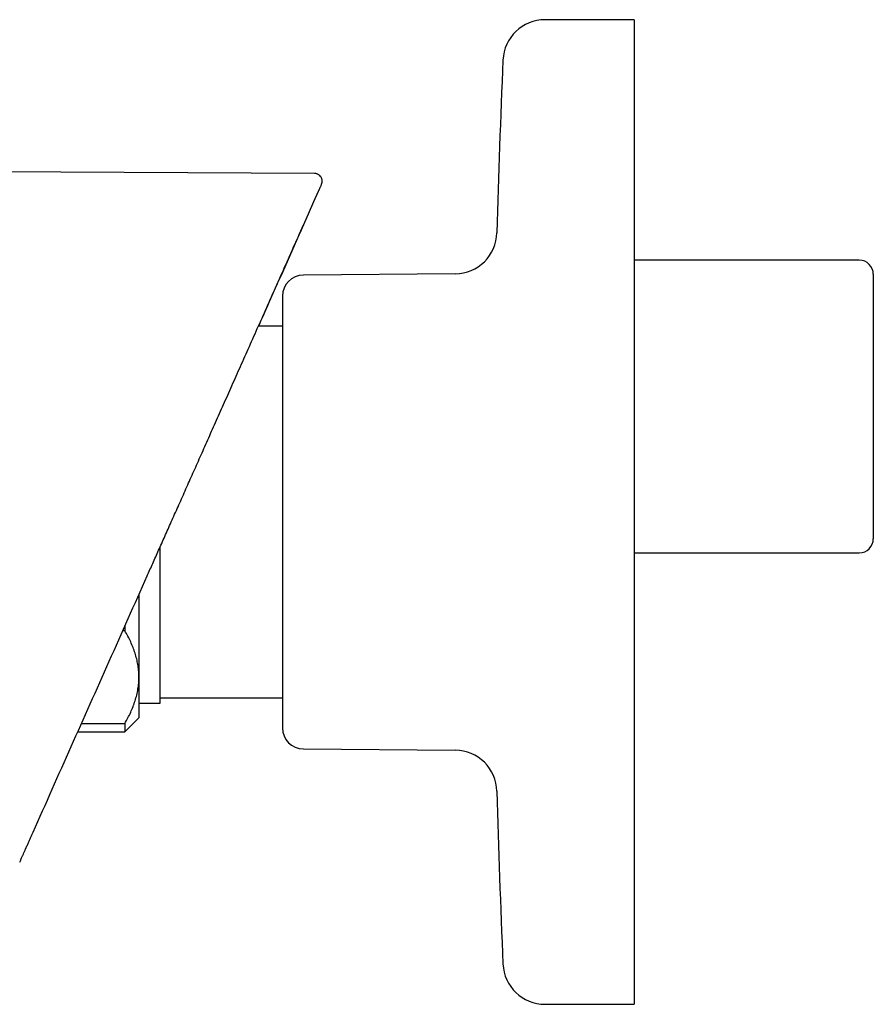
# Model space of a CAD drawing. Header units: millimetres. Extents: x 8 to 1795, y 12 to 2812.
# Tile 17 of 32: x 596 to 657, y 1576 to 1646. Entities that reach past the tile are written whole.
import ezdxf

# ---------------------------------------------------------------- set-up
doc = ezdxf.new("R2010")
doc.units = ezdxf.units.MM

msp = doc.modelspace()

# ---------------------------------------------------------------- linework, layer by layer
at = {"color": 7, "linetype": 'Continuous', "lineweight": 30}
for p, q in [((640.082, 1646.376), (633.754, 1646.376)), ((640.082, 1646.376), (640.082, 1576.376)), ((617.365, 1635.445), (590.845, 1635.584)), ((616.76, 1632.19), (617.487, 1633.823)), ((617.469, 1633.814), (617.508, 1633.877)), ((656.082, 1629.276), (640.082, 1629.276)), ((627.359, 1628.313), (616.569, 1628.219)), ((657.082, 1628.276), (657.082, 1618.876)), ((615.082, 1626.719), (615.082, 1596.033)), ((615.082, 1624.597), (613.379, 1624.597)), ((657.082, 1618.876), (657.082, 1609.476)), ((606.382, 1597.776), (606.382, 1608.879)), ((640.082, 1608.476), (656.082, 1608.476)), ((604.882, 1605.51), (604.882, 1599.64)), ((603.882, 1603.263), (603.882, 1602.931)), ((603.882, 1602.931), (603.733, 1602.931)), ((604.882, 1599.64), (604.882, 1596.738)), ((606.382, 1598.156), (615.082, 1598.156)), ((604.882, 1597.776), (606.382, 1597.776)), ((603.882, 1595.738), (604.882, 1596.738)), ((600.802, 1596.348), (603.882, 1596.348)), ((603.882, 1596.348), (603.882, 1595.738)), ((600.531, 1595.738), (603.882, 1595.738)), ((616.569, 1594.533), (627.359, 1594.439)), ((633.754, 1576.376), (640.082, 1576.376))]:
    msp.add_line(p, q, dxfattribs=at)
for centre, radius, start, end in [((633.754, 1643.376), 3, 90, 177.54481), ((1380.069, 1611.376), 750, 177.544811, 178.482807), ((627.333, 1631.313), 3, 270.5, 358.48281), ((656.082, 1628.276), 1, 0, 90), ((616.582, 1626.719), 1.5, 90.5, 180), ((656.082, 1609.476), 1, 270, 0), ((616.582, 1596.033), 1.5, 180, 269.5), ((627.333, 1591.439), 3, 1.51719, 89.5), ((1380.069, 1611.376), 750, 181.517193, 182.455189), ((633.754, 1579.376), 3, 182.45519, 270)]:
    msp.add_arc(centre, radius, start, end, dxfattribs=at)
for points, knots in [([(617.865, 1634.672), (617.882, 1634.721), (617.915, 1634.814), (617.914, 1634.94), (617.897, 1635.031), (617.877, 1635.093), (617.846, 1635.161), (617.791, 1635.247), (617.711, 1635.325), (617.624, 1635.382), (617.544, 1635.417), (617.457, 1635.44), (617.396, 1635.444), (617.365, 1635.445)], [0, 0, 0, 0, 0.142601, 0.269726, 0.340941, 0.39895, 0.448087, 0.54665, 0.677129, 0.752511, 0.832699, 0.915863, 1, 1, 1, 1]), ([(617.487, 1633.823), (617.488, 1633.825), (617.49, 1633.829), (617.492, 1633.835), (617.495, 1633.841), (617.498, 1633.848), (617.501, 1633.855), (617.504, 1633.862), (617.508, 1633.869), (617.511, 1633.877), (617.515, 1633.885), (617.519, 1633.894), (617.523, 1633.903), (617.527, 1633.913), (617.532, 1633.924), (617.537, 1633.935), (617.542, 1633.946), (617.547, 1633.958), (617.553, 1633.971), (617.559, 1633.984), (617.564, 1633.996), (617.569, 1634.007), (617.573, 1634.016), (617.576, 1634.023), (617.578, 1634.027), (617.578, 1634.028), (617.579, 1634.029), (617.58, 1634.031), (617.583, 1634.038), (617.59, 1634.054), (617.605, 1634.088), (617.628, 1634.139), (617.655, 1634.2), (617.683, 1634.263), (617.716, 1634.337), (617.751, 1634.416), (617.786, 1634.494), (617.822, 1634.575), (617.851, 1634.641), (617.866, 1634.675), (617.864, 1634.668), (617.863, 1634.667)], [0, 0, 0, 0, 0.002149, 0.004645, 0.007489, 0.010681, 0.014221, 0.018108, 0.022092, 0.026386, 0.030988, 0.0359, 0.04112, 0.047312, 0.05389, 0.060852, 0.068199, 0.075932, 0.084049, 0.092552, 0.10144, 0.107914, 0.114578, 0.120599, 0.121559, 0.122522, 0.123489, 0.12446, 0.12521, 0.137248, 0.158694, 0.196836, 0.248118, 0.299593, 0.351102, 0.443133, 0.535175, 0.627163, 0.791463, 0.95581, 1, 1, 1, 1]), ([(605.471, 1606.834), (605.602, 1607.13), (605.873, 1607.737), (606.289, 1608.672), (606.727, 1609.656), (607.187, 1610.689), (607.669, 1611.77), (608.161, 1612.877), (608.665, 1614.008), (609.178, 1615.16), (609.71, 1616.356), (610.261, 1617.594), (610.832, 1618.875), (611.421, 1620.199), (612.03, 1621.566), (612.657, 1622.976), (613.304, 1624.428), (613.965, 1625.913), (614.641, 1627.431), (615.331, 1628.981), (616.039, 1630.572), (616.517, 1631.646), (616.759, 1632.19)], [0, 0, 0, 0, 0.0348785, 0.0716801, 0.110404, 0.1510494, 0.1936155, 0.2381014, 0.2818028, 0.3272092, 0.3743199, 0.4231339, 0.4736505, 0.5258687, 0.5797876, 0.6354062, 0.6927236, 0.7517387, 0.8113516, 0.8726001, 0.9354832, 1, 1, 1, 1]), ([(616.753, 1632.174), (615.86, 1630.168), (614.736, 1627.645), (613.61, 1625.116), (613.379, 1624.597)], [0, 0, 0, 0, 0.794661, 1, 1, 1, 1]), ([(597.361, 1588.619), (598.264, 1590.647), (600.069, 1594.702), (602.773, 1600.774), (604.572, 1604.814), (605.471, 1606.834)], [0, 0, 0, 0, 0.333565, 0.666894, 1, 1, 1, 1]), ([(604.882, 1599.64), (604.882, 1599.675), (604.881, 1599.843), (604.862, 1600.145), (604.809, 1600.544), (604.726, 1600.943), (604.612, 1601.343), (604.471, 1601.743), (604.3, 1602.143), (604.106, 1602.539), (603.957, 1602.801), (603.882, 1602.931)], [0, 0, 0, 0, 0.031426, 0.150353, 0.269282, 0.389133, 0.508986, 0.631385, 0.753788, 0.876892, 1, 1, 1, 1]), ([(603.882, 1596.348), (603.956, 1596.479), (604.105, 1596.74), (604.3, 1597.137), (604.472, 1597.54), (604.617, 1597.949), (604.733, 1598.365), (604.818, 1598.787), (604.872, 1599.212), (604.879, 1599.497), (604.882, 1599.64)], [0, 0, 0, 0, 0.122973, 0.245942, 0.369581, 0.493217, 0.619375, 0.745529, 0.872765, 1, 1, 1, 1]), ([(596.408, 1586.478), (596.423, 1586.512), (596.453, 1586.58), (596.498, 1586.68), (596.542, 1586.778), (596.584, 1586.874), (596.626, 1586.968), (596.667, 1587.059), (596.707, 1587.149), (596.746, 1587.238), (596.785, 1587.325), (596.813, 1587.388), (596.831, 1587.428), (596.839, 1587.447), (596.847, 1587.465), (596.855, 1587.483), (596.864, 1587.504), (596.888, 1587.556), (596.925, 1587.64), (596.976, 1587.755), (597.027, 1587.869), (597.077, 1587.982), (597.127, 1588.093), (597.175, 1588.202), (597.223, 1588.309), (597.269, 1588.413), (597.315, 1588.516), (597.346, 1588.585), (597.361, 1588.619)], [0, 0, 0, 0, 0.05173, 0.102096, 0.151098, 0.198736, 0.24501, 0.289919, 0.333465, 0.376752, 0.418602, 0.459014, 0.467711, 0.47634, 0.484898, 0.493387, 0.502476, 0.513948, 0.567266, 0.621032, 0.673461, 0.724553, 0.774308, 0.822727, 0.868979, 0.913942, 0.957616, 1, 1, 1, 1])]:
    msp.add_open_spline(points, degree=3, knots=knots, dxfattribs=at)

doc.saveas('drawing.dxf')
